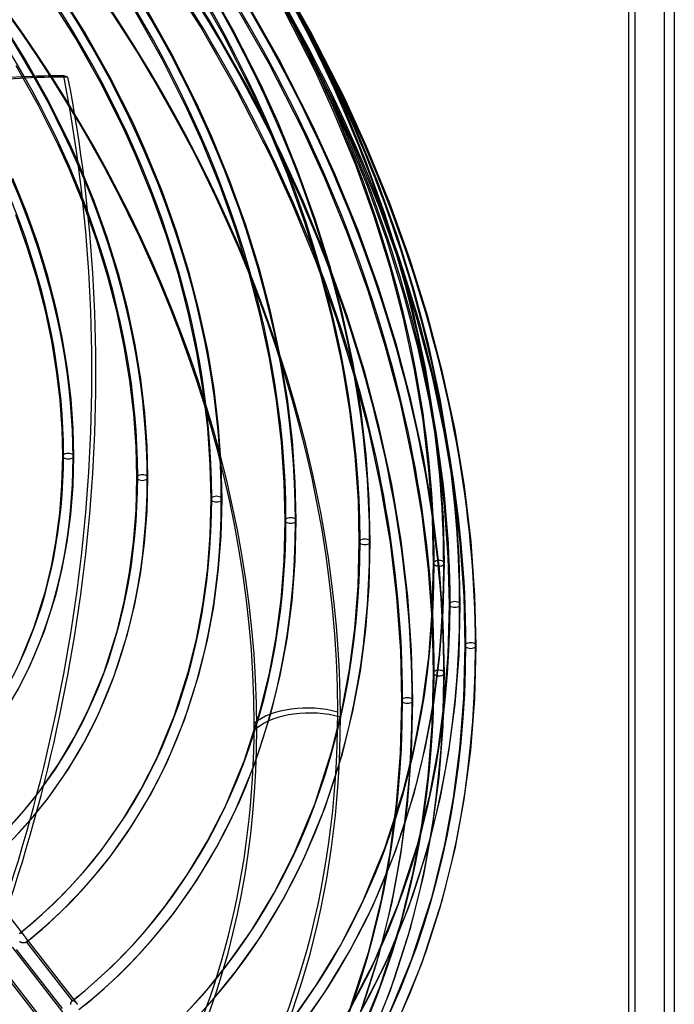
# Model space of a CAD drawing. Header units: millimetres. Extents: x -192 to 186, y -241 to 236.
# Tile 73 of 87: x 95 to 186, y -81 to 56. Entities that reach past the tile are written whole.
import ezdxf

# ---------------------------------------------------------------- set-up
doc = ezdxf.new("R2010")
doc.units = ezdxf.units.MM
doc.layers.add('MAIN-1', color=7, linetype='Continuous')
doc.layers.add('MAIN-2', color=7, linetype='Continuous')

msp = doc.modelspace()

# ---------------------------------------------------------------- linework, layer by layer
at = {"layer": 'MAIN-1'}
for p, q in [((186.2, -222.62), (186.2, 115.12)), ((179.83, 109.75), (179.83, -226.27)), ((180.7, 110.36), (180.7, -227.39))]:
    msp.add_line(p, q, dxfattribs=at)
for centre, major_axis, ratio, start_param, end_param in [((-0.5, -0.43), (106.05, -122.46), 0.75, 0.713724, 3.466968), ((-4.75, -4.11), (-100.49, 116.04), 0.75, -2.427868, -0.857072), ((-40.5, -35.07), (-100.49, 116.04), 0.75, -3.141592, -0.857072), ((-40.5, -35.07), (99.83, -115.28), 0.75, 0, 2.284521), ((-0.5, -0.43), (106.05, -122.46), 0.75, -0.325375, 0.713724), ((135.55, -44.61), (-8.5, 0), 0.5, -2.094395, -0.523599), ((-4.75, -4.11), (-100.49, 116.04), 0.75, -3.141592, -2.427868)]:
    msp.add_ellipse(centre, major_axis=major_axis, ratio=ratio, start_param=start_param, end_param=end_param, dxfattribs=at)
at = {"layer": 'MAIN-2'}
for p, q in [((184.83, -221.94), (184.83, 114.08)), ((121.66, 55.75), (115.99, 64.64)), ((120.35, 54.97), (114.71, 63.81)), ((133.2, 55.34), (128.27, 63.96)), ((135.65, 54.3), (130.44, 63.41)), ((124.91, 54.49), (120.61, 62.06)), ((134.32, 53.56), (129.16, 62.58)), ((104.25, 54.24), (100.41, 60.37)), ((123.57, 53.76), (119.31, 61.26)), ((102.95, 53.44), (99.15, 59.5)), ((131.26, 50.49), (126.06, 59.56)), ((116.34, 51.24), (112.43, 58.15)), ((129.91, 49.77), (124.75, 58.78)), ((137.71, 49.4), (133.46, 57.77)), ((115, 50.52), (111.13, 57.35)), ((136.34, 48.71), (132.15, 56.99)), ((96.07, 50.33), (92.65, 55.81)), ((125.51, 45.96), (120.35, 54.97)), ((126.86, 46.68), (121.66, 55.75)), ((137.64, 46.6), (133.2, 55.34)), ((139.03, 47.23), (134.56, 56.03)), ((106.43, 47.27), (102.95, 53.44)), ((107.77, 47.99), (104.25, 54.24)), ((127.41, 46.17), (123.57, 53.76)), ((128.79, 46.82), (124.91, 54.49)), ((138.98, 44.41), (134.32, 53.56)), ((140.35, 45.07), (135.65, 54.3)), ((119.86, 44.24), (116.34, 51.24)), ((97.86, 44.02), (94.77, 49.53)), ((99.2, 44.74), (96.07, 50.33)), ((118.48, 43.59), (115, 50.52)), ((134.56, 40.63), (129.91, 49.77)), ((135.94, 41.29), (131.26, 50.49)), ((140.4, 43.48), (137.71, 49.4)), ((97.04, 48.05), (97.6, 47.87)), ((101.93, 47.94), (101.37, 48.12)), ((110.94, 41.67), (107.77, 47.99)), ((139, 42.87), (136.34, 48.71)), ((109.56, 41.02), (106.43, 47.27)), ((131.54, 37.48), (126.86, 46.68)), ((131.18, 41.56), (128.79, 46.82)), ((140.52, 40.29), (137.64, 46.6)), ((141.92, 40.9), (139.03, 47.23)), ((130.16, 36.82), (125.51, 45.96)), ((129.78, 40.95), (127.41, 46.17)), ((100.64, 38.44), (97.86, 44.02)), ((102.02, 39.09), (99.2, 44.74)), ((121.95, 39.64), (119.86, 44.24)), ((142.03, 37.71), (138.98, 44.41)), ((143.43, 38.32), (140.35, 45.07)), ((120.55, 39.03), (118.48, 43.59)), ((141.93, 35.73), (139, 42.87)), ((143.35, 36.28), (140.4, 43.48)), ((112.73, 37.72), (110.94, 41.67)), ((133.91, 34.9), (131.18, 41.56)), ((139.03, 34.51), (135.94, 41.29)), ((111.33, 37.11), (109.56, 41.02)), ((132.48, 34.35), (129.78, 40.95)), ((137.63, 33.9), (134.56, 40.63)), ((143.58, 32.82), (140.52, 40.29)), ((145, 33.36), (141.92, 40.9)), ((102.1, 35.19), (100.64, 38.44)), ((103.5, 35.79), (102.02, 39.09)), ((123.04, 32.96), (120.55, 39.03)), ((124.46, 33.51), (121.95, 39.64)), ((146.66, 30.44), (143.43, 38.32)), ((113.59, 31.57), (111.33, 37.11)), ((115.02, 32.12), (112.73, 37.72)), ((134.63, 30.7), (131.54, 37.48)), ((145.24, 29.89), (142.03, 37.71)), ((105.57, 30.73), (103.5, 35.79)), ((133.23, 30.09), (130.16, 36.82)), ((144.5, 28.6), (141.93, 35.73)), ((145.94, 29.09), (143.35, 36.28)), ((104.15, 30.19), (102.1, 35.19)), ((134.86, 27.75), (132.48, 34.35)), ((136.3, 28.24), (133.91, 34.9)), ((142.26, 26.63), (139.03, 34.51)), ((96.13, 29.34), (94.28, 33.87)), ((125.22, 26.9), (123.04, 32.96)), ((126.66, 27.38), (124.46, 33.51)), ((140.83, 26.09), (137.63, 33.9)), ((146.27, 25.34), (143.58, 32.82)), ((147.72, 25.82), (145, 33.36)), ((115.58, 26.04), (113.59, 31.57)), ((117.03, 26.53), (115.02, 32.12)), ((105.94, 25.19), (104.15, 30.19)), ((107.39, 25.67), (105.57, 30.73)), ((136.43, 22.28), (133.23, 30.09)), ((137.86, 22.82), (134.63, 30.7)), ((149.5, 22.56), (146.66, 30.44)), ((96.3, 24.34), (94.71, 28.8)), ((97.75, 24.82), (96.13, 29.34)), ((148.05, 22.08), (145.24, 29.89)), ((148.18, 21.92), (145.94, 29.09)), ((128.56, 21.28), (126.66, 27.38)), ((136.9, 21.18), (134.86, 27.75)), ((138.37, 21.6), (136.3, 28.24)), ((146.71, 21.49), (144.5, 28.6)), ((117.29, 20.53), (115.58, 26.04)), ((118.75, 20.95), (117.03, 26.53)), ((127.09, 20.86), (125.22, 26.9)), ((143.65, 18.27), (140.83, 26.09)), ((145.1, 18.76), (142.26, 26.63)), ((99.14, 20.31), (97.75, 24.82)), ((107.48, 20.21), (105.94, 25.19)), ((108.95, 20.63), (107.39, 25.67)), ((148.59, 17.9), (146.27, 25.34)), ((150.06, 18.31), (147.72, 25.82)), ((97.67, 19.89), (96.3, 24.34)), ((139.25, 14.46), (136.43, 22.28)), ((140.7, 14.95), (137.86, 22.82)), ((150.48, 14.29), (148.05, 22.08)), ((150.05, 14.8), (148.18, 21.92)), ((151.95, 14.71), (149.5, 22.56)), ((110.25, 15.63), (108.95, 20.63)), ((118.72, 15.07), (117.29, 20.53)), ((120.2, 15.42), (118.75, 20.95)), ((128.67, 14.86), (127.09, 20.86)), ((130.15, 15.22), (128.56, 21.28)), ((138.62, 14.66), (136.9, 21.18)), ((140.1, 15.01), (138.37, 21.6)), ((148.57, 14.43), (146.71, 21.49)), ((98.81, 15.48), (97.67, 19.89)), ((100.3, 15.83), (99.14, 20.31)), ((108.77, 15.28), (107.48, 20.21)), ((146.08, 10.49), (143.65, 18.27)), ((147.55, 10.91), (145.1, 18.76)), ((150.55, 10.51), (148.59, 17.9)), ((152.03, 10.86), (150.06, 18.31)), ((99.7, 11.28), (98.81, 15.48)), ((101.2, 11.56), (100.3, 15.83)), ((109.78, 10.49), (108.77, 15.28)), ((111.28, 10.77), (110.25, 15.63)), ((119.86, 9.69), (118.72, 15.07)), ((121.36, 9.98), (120.2, 15.42)), ((131.44, 9.19), (130.15, 15.22)), ((129.95, 8.9), (128.67, 14.86)), ((140.03, 8.11), (138.62, 14.66)), ((141.68, 6.68), (139.25, 14.46)), ((141.53, 8.4), (140.1, 15.01)), ((143.15, 7.1), (140.7, 14.95)), ((150.11, 7.31), (148.57, 14.43)), ((151.61, 7.61), (150.05, 14.8)), ((152.53, 6.56), (150.48, 14.29)), ((154.01, 6.91), (151.95, 14.71)), ((100.38, 7.14), (99.7, 11.28)), ((101.89, 7.35), (101.2, 11.56)), ((110.56, 5.77), (109.78, 10.49)), ((112.07, 5.98), (111.28, 10.77)), ((120.74, 4.4), (119.86, 9.69)), ((122.25, 4.62), (121.36, 9.98)), ((148.13, 2.76), (146.08, 10.49)), ((149.61, 3.12), (147.55, 10.91)), ((152.17, 3.01), (150.55, 10.51)), ((153.67, 3.28), (152.03, 10.86)), ((130.92, 3.03), (129.95, 8.9)), ((132.43, 3.25), (131.44, 9.19)), ((142.62, 1.88), (141.53, 8.4)), ((100.86, 3.07), (100.38, 7.14)), ((102.38, 3.21), (101.89, 7.35)), ((141.11, 1.67), (140.03, 8.11)), ((145.21, -0.69), (143.15, 7.1)), ((151.29, 0.29), (150.11, 7.31)), ((152.8, 0.52), (151.61, 7.61)), ((155.73, -1.03), (154.01, 6.91)), ((111.11, 1.14), (110.56, 5.77)), ((112.63, 1.28), (112.07, 5.98)), ((143.73, -1.05), (141.68, 6.68)), ((154.23, -1.32), (152.53, 6.56)), ((121.36, -0.79), (120.74, 4.4)), ((122.88, -0.65), (122.25, 4.62)), ((101.14, -0.9), (100.86, 3.07)), ((102.66, -0.83), (102.38, 3.21)), ((131.61, -2.73), (130.92, 3.03)), ((133.13, -2.58), (132.43, 3.25)), ((149.83, -5.12), (148.13, 2.76)), ((151.33, -4.83), (149.61, 3.12)), ((153.41, -4.38), (152.17, 3.01)), ((154.92, -4.17), (153.67, 3.28)), ((141.86, -4.66), (141.11, 1.67)), ((143.38, -4.51), (142.62, 1.88)), ((111.43, -3.39), (111.11, 1.14)), ((112.95, -3.32), (112.63, 1.28)), ((152.11, -6.59), (151.29, 0.29)), ((153.63, -6.45), (152.8, 0.52)), ((101.23, -4.7), (101.14, -0.9)), ((102.75, -4.7), (102.66, -0.83)), ((121.72, -5.87), (121.36, -0.79)), ((123.24, -5.8), (122.88, -0.65)), ((145.43, -8.93), (143.73, -1.05)), ((146.93, -8.64), (145.21, -0.69)), ((155.54, -9.08), (154.23, -1.32)), ((157.05, -8.86), (155.73, -1.03)), ((132.01, -8.36), (131.61, -2.73)), ((133.53, -8.29), (133.13, -2.58)), ((111.53, -7.67), (111.43, -3.39)), ((113.05, -7.67), (112.95, -3.32)), ((101.12, -8.73), (101.23, -4.7)), ((102.65, -8.81), (102.75, -4.7)), ((142.3, -10.84), (141.86, -4.66)), ((143.82, -10.77), (143.38, -4.51)), ((151.14, -12.88), (149.83, -5.12)), ((152.65, -12.66), (151.33, -4.83)), ((154.28, -11.64), (153.41, -4.38)), ((155.8, -11.5), (154.92, -4.17)), ((121.83, -10.65), (121.72, -5.87)), ((123.36, -10.65), (123.24, -5.8)), ((152.59, -13.32), (152.11, -6.59)), ((154.11, -13.25), (153.63, -6.45)), ((111.41, -12.22), (111.53, -7.67)), ((112.94, -12.3), (113.05, -7.67)), ((100.82, -12.62), (101.12, -8.73)), ((102.34, -12.78), (102.65, -8.81)), ((132.13, -13.62), (132.01, -8.36)), ((133.66, -13.62), (133.53, -8.29)), ((146.74, -16.69), (145.43, -8.93)), ((148.25, -16.47), (146.93, -8.64)), ((156.45, -16.69), (155.54, -9.08)), ((157.97, -16.54), (157.05, -8.86)), ((121.7, -15.71), (121.83, -10.65)), ((123.22, -15.79), (123.36, -10.65)), ((142.43, -16.59), (142.3, -10.84)), ((143.96, -16.59), (143.82, -10.77)), ((111.07, -16.62), (111.41, -12.22)), ((112.59, -16.77), (112.94, -12.3)), ((154.78, -18.73), (154.28, -11.64)), ((156.31, -18.66), (155.8, -11.5)), ((100.33, -16.37), (100.82, -12.62)), ((101.84, -16.61), (102.34, -12.78)), ((131.99, -19.21), (132.13, -13.62)), ((133.51, -19.29), (133.66, -13.62)), ((152.05, -20.5), (151.14, -12.88)), ((152.73, -19.57), (152.59, -13.32)), ((153.57, -20.35), (152.65, -12.66)), ((154.26, -19.57), (154.11, -13.25)), ((99.66, -19.98), (100.33, -16.37)), ((121.32, -20.61), (121.7, -15.71)), ((122.84, -20.77), (123.22, -15.79)), ((101.15, -20.3), (101.84, -16.61)), ((110.52, -20.86), (111.07, -16.62)), ((112.02, -21.09), (112.59, -16.77)), ((142.28, -22.7), (142.43, -16.59)), ((143.8, -22.78), (143.96, -16.59)), ((147.65, -24.31), (146.74, -16.69)), ((149.17, -24.16), (148.25, -16.47)), ((156.98, -24.13), (156.45, -16.69)), ((158.5, -24.06), (157.97, -16.54)), ((154.94, -25.28), (154.78, -18.73)), ((156.46, -25.28), (156.31, -18.66)), ((98.82, -23.45), (99.66, -19.98)), ((100.29, -23.85), (101.15, -20.3)), ((131.57, -24.61), (131.99, -19.21)), ((133.09, -24.77), (133.51, -19.29)), ((152.58, -27.94), (152.05, -20.5)), ((152.56, -26.2), (152.73, -19.57)), ((154.1, -27.87), (153.57, -20.35)), ((154.09, -26.27), (154.26, -19.57)), ((109.76, -24.93), (110.52, -20.86)), ((111.25, -25.25), (112.02, -21.09)), ((120.7, -25.34), (121.32, -20.61)), ((122.21, -25.58), (122.84, -20.77)), ((141.82, -28.61), (142.28, -22.7)), ((143.33, -28.76), (143.8, -22.78)), ((97.2, -28.55), (98.82, -23.45)), ((98.64, -29.07), (100.29, -23.85)), ((130.89, -29.82), (131.57, -24.61)), ((148.18, -31.75), (147.65, -24.31)), ((149.7, -31.68), (149.17, -24.16)), ((157.14, -31), (156.98, -24.13)), ((158.67, -31), (158.5, -24.06)), ((108.77, -28.99), (109.76, -24.93)), ((110.24, -29.39), (111.25, -25.25)), ((119.86, -29.88), (120.7, -25.34)), ((121.35, -30.2), (122.21, -25.58)), ((132.39, -30.06), (133.09, -24.77)), ((154.76, -32.25), (154.94, -25.28)), ((156.28, -32.32), (156.46, -25.28)), ((152.07, -32.6), (152.56, -26.2)), ((153.58, -32.76), (154.09, -26.27)), ((95.24, -33.28), (97.2, -28.55)), ((141.07, -34.3), (141.82, -28.61)), ((152.74, -34.81), (152.58, -27.94)), ((154.27, -34.81), (154.1, -27.87)), ((96.62, -33.93), (98.64, -29.07)), ((106.96, -34.67), (108.77, -28.99)), ((108.39, -35.19), (110.24, -29.39)), ((118.72, -34.53), (119.86, -29.88)), ((129.96, -34.83), (130.89, -29.82)), ((131.45, -35.15), (132.39, -30.06)), ((142.58, -34.54), (143.33, -28.76)), ((120.19, -34.93), (121.35, -30.2)), ((156.95, -38.3), (157.14, -31)), ((158.48, -38.37), (158.67, -31)), ((148.34, -38.62), (148.18, -31.75)), ((149.87, -38.62), (149.7, -31.68)), ((151.26, -38.78), (152.07, -32.6)), ((152.76, -39.02), (153.58, -32.76)), ((154.24, -38.97), (154.76, -32.25)), ((155.75, -39.13), (156.28, -32.32)), ((94.92, -37.29), (96.62, -33.93)), ((104.76, -39.95), (106.96, -34.67)), ((106.15, -40.6), (108.39, -35.19)), ((116.72, -40.79), (118.72, -34.53)), ((118.15, -41.32), (120.19, -34.93)), ((128.67, -40.06), (129.96, -34.83)), ((130.14, -40.47), (131.45, -35.15)), ((140.05, -39.78), (141.07, -34.3)), ((141.55, -40.1), (142.58, -34.54)), ((152.55, -42.11), (152.74, -34.81)), ((154.08, -42.18), (154.27, -34.81)), ((148.15, -45.92), (148.34, -38.62)), ((149.68, -46), (149.87, -38.62)), ((150.15, -44.73), (151.26, -38.78)), ((151.64, -45.05), (152.76, -39.02)), ((153.39, -45.47), (154.24, -38.97)), ((154.89, -45.7), (155.75, -39.13)), ((156.41, -45.35), (156.95, -38.3)), ((157.92, -45.51), (158.48, -38.37)), ((102.82, -43.77), (104.76, -39.95)), ((104.16, -44.51), (106.15, -40.6)), ((114.29, -46.62), (116.72, -40.79)), ((126.47, -46.91), (128.67, -40.06)), ((127.9, -47.44), (130.14, -40.47)), ((138.63, -45.6), (140.05, -39.78)), ((140.1, -46.01), (141.55, -40.1)), ((115.67, -47.27), (118.15, -41.32)), ((152.01, -49.16), (152.55, -42.11)), ((153.52, -49.32), (154.08, -42.18)), ((100.68, -47.37), (102.82, -43.77)), ((101.97, -48.19), (104.16, -44.51)), ((148.58, -51.13), (150.15, -44.73)), ((150.05, -51.55), (151.64, -45.05)), ((136.23, -53.04), (138.63, -45.6)), ((137.66, -53.56), (140.1, -46.01)), ((147.61, -52.97), (148.15, -45.92)), ((149.12, -53.13), (149.68, -46)), ((152.23, -51.71), (153.39, -45.47)), ((153.72, -52.03), (154.89, -45.7)), ((155.51, -52.15), (156.41, -45.35)), ((157.02, -52.39), (157.92, -45.51)), ((97.94, -51.3), (100.68, -47.37)), ((112.07, -50.99), (114.29, -46.62)), ((113.4, -51.73), (115.67, -47.27)), ((123.82, -53.29), (126.47, -46.91)), ((125.2, -53.94), (127.9, -47.44)), ((99.15, -52.22), (101.97, -48.19)), ((151.11, -55.96), (152.01, -49.16)), ((152.62, -56.2), (153.52, -49.32)), ((96.01, -53.7), (97.94, -51.3)), ((109.61, -55.09), (112.07, -50.99)), ((110.89, -55.92), (113.4, -51.73)), ((145.99, -59.15), (148.58, -51.13)), ((147.42, -59.69), (150.05, -51.55)), ((150.55, -58.51), (152.23, -51.71)), ((97.18, -54.68), (99.15, -52.22)), ((121.31, -58.21), (123.82, -53.29)), ((133.34, -59.96), (136.23, -53.04)), ((146.71, -59.77), (147.61, -52.97)), ((148.22, -60.01), (149.12, -53.13)), ((152.03, -58.91), (153.72, -52.03)), ((154.3, -58.69), (155.51, -52.15)), ((155.79, -59.01), (157.02, -52.39)), ((93.98, -55.98), (96.01, -53.7)), ((95.1, -57.02), (97.18, -54.68)), ((122.64, -58.95), (125.2, -53.94)), ((134.73, -60.61), (137.66, -53.56)), ((106.68, -59.27), (109.61, -55.09)), ((107.9, -60.19), (110.89, -55.92)), ((149.9, -62.5), (151.11, -55.96)), ((151.39, -62.82), (152.62, -56.2)), ((118.53, -62.82), (121.31, -58.21)), ((147.84, -66.9), (150.55, -58.51)), ((152.54, -65.86), (154.3, -58.69)), ((104.54, -61.95), (106.68, -59.27)), ((119.81, -63.65), (122.64, -58.95)), ((130.55, -65.43), (133.34, -59.96)), ((142.87, -66.63), (145.99, -59.15)), ((144.25, -67.28), (147.42, -59.69)), ((145.5, -66.31), (146.71, -59.77)), ((146.99, -66.63), (148.22, -60.01)), ((149.27, -67.42), (152.03, -58.91)), ((154, -66.27), (155.79, -59.01)), ((105.7, -62.93), (107.9, -60.19)), ((131.89, -66.17), (134.73, -60.61)), ((88.69, -62.06), (95.86, -71.29)), ((102.27, -64.49), (104.54, -61.95)), ((115.42, -67.24), (118.53, -62.82)), ((148.13, -69.68), (149.9, -62.5)), ((149.6, -70.09), (151.39, -62.82)), ((103.38, -65.53), (105.7, -62.93)), ((116.64, -68.16), (119.81, -63.65)), ((99.9, -66.89), (102.27, -64.49)), ((100.95, -67.99), (103.38, -65.53)), ((127.46, -70.55), (130.55, -65.43)), ((97.4, -69.17), (99.9, -66.89)), ((128.73, -71.38), (131.89, -66.17)), ((139.8, -72.63), (142.87, -66.63)), ((143.73, -73.49), (145.5, -66.31)), ((144.58, -74.72), (147.84, -66.9)), ((145.2, -73.9), (146.99, -66.63)), ((149.7, -74.63), (152.54, -65.86)), ((151.13, -75.16), (154, -66.27)), ((98.4, -70.32), (100.95, -67.99)), ((113.06, -70.19), (115.42, -67.24)), ((114.22, -71.18), (116.64, -68.16)), ((141.13, -73.39), (144.25, -67.28)), ((145.96, -75.36), (149.27, -67.42)), ((96.69, -69.77), (97.05, -69.47)), ((97.05, -69.47), (97.4, -69.17)), ((145.29, -78.44), (148.13, -69.68)), ((95.22, -70.98), (95.24, -70.96)), ((95.24, -70.96), (95.24, -70.96)), ((95.24, -70.96), (95.25, -70.96)), ((95.25, -70.95), (95.62, -70.66)), ((95.25, -70.95), (95.28, -70.94)), ((95.25, -70.96), (95.25, -70.95)), ((95.25, -70.95), (95.25, -70.95)), ((95.25, -70.96), (95.25, -70.96)), ((95.25, -70.96), (95.25, -70.96)), ((95.28, -70.94), (95.3, -70.92)), ((95.3, -70.92), (95.32, -70.91)), ((95.32, -70.91), (95.35, -70.9)), ((95.35, -70.9), (95.37, -70.9)), ((95.37, -70.9), (95.4, -70.9)), ((95.4, -70.9), (95.42, -70.9)), ((95.42, -70.9), (95.44, -70.9)), ((95.44, -70.9), (95.47, -70.91)), ((95.47, -70.91), (95.49, -70.92)), ((95.49, -70.92), (95.52, -70.93)), ((95.52, -70.93), (95.54, -70.95)), ((95.54, -70.95), (95.57, -70.96)), ((95.57, -70.96), (95.59, -70.98)), ((95.59, -70.98), (95.61, -71)), ((95.61, -71), (95.64, -71.03)), ((95.62, -70.66), (95.98, -70.37)), ((95.64, -71.03), (95.66, -71.05)), ((95.66, -71.05), (95.68, -71.07)), ((95.68, -71.07), (95.71, -71.1)), ((95.71, -71.1), (95.73, -71.13)), ((95.98, -70.37), (96.34, -70.07)), ((96.34, -70.07), (96.69, -69.77)), ((97.29, -71.26), (97.66, -70.95)), ((97.66, -70.95), (98.03, -70.64)), ((98.03, -70.64), (98.4, -70.32)), ((110.56, -73), (113.06, -70.19)), ((124.17, -75.21), (127.46, -70.55)), ((146.72, -78.97), (149.6, -70.09)), ((95.26, -72.14), (95.23, -72.11)), ((95.3, -72.16), (95.26, -72.14)), ((95.33, -72.18), (95.3, -72.16)), ((95.37, -72.2), (95.33, -72.18)), ((95.41, -72.22), (95.37, -72.2)), ((95.44, -72.23), (95.41, -72.22)), ((95.48, -72.25), (95.44, -72.23)), ((95.52, -72.26), (95.48, -72.25)), ((95.56, -72.27), (95.52, -72.26)), ((95.6, -72.27), (95.56, -72.27)), ((95.64, -72.28), (95.6, -72.27)), ((95.68, -72.29), (95.64, -72.28)), ((95.72, -72.29), (95.68, -72.29)), ((95.76, -72.29), (95.72, -72.29)), ((95.73, -71.13), (95.75, -71.16)), ((95.75, -71.16), (95.78, -71.19)), ((95.8, -72.29), (95.76, -72.29)), ((95.78, -71.19), (95.8, -71.22)), ((95.8, -71.22), (95.83, -71.25)), ((95.84, -72.29), (95.8, -72.29)), ((95.83, -71.25), (95.86, -71.29)), ((95.88, -72.28), (95.84, -72.29)), ((95.86, -71.29), (95.88, -71.31)), ((95.88, -71.31), (95.9, -71.34)), ((95.92, -72.28), (95.88, -72.28)), ((95.9, -71.34), (95.92, -71.37)), ((95.92, -71.37), (95.94, -71.4)), ((95.96, -72.27), (95.92, -72.28)), ((95.94, -71.4), (95.96, -71.42)), ((95.96, -71.42), (95.98, -71.45)), ((95.99, -72.26), (95.96, -72.27)), ((95.98, -71.45), (96.01, -71.48)), ((95.98, -71.45), (103.14, -80.68)), ((96.02, -72.25), (95.99, -72.26)), ((96.01, -71.48), (96.03, -71.52)), ((96.06, -72.24), (96.02, -72.25)), ((96.03, -71.52), (96.06, -71.55)), ((96.06, -71.55), (96.08, -71.58)), ((96.09, -72.22), (96.06, -72.24)), ((96.08, -71.58), (96.11, -71.61)), ((96.11, -72.21), (96.09, -72.22)), ((96.11, -71.61), (96.13, -71.65)), ((96.14, -72.19), (96.11, -72.21)), ((96.13, -71.65), (96.15, -71.68)), ((96.16, -72.18), (96.14, -72.19)), ((96.15, -71.68), (96.17, -71.71)), ((96.17, -72.17), (96.16, -72.18)), ((96.17, -71.71), (96.19, -71.74)), ((96.17, -72.18), (96.54, -71.87)), ((96.18, -72.17), (96.17, -72.17)), ((96.17, -72.17), (96.17, -72.17)), ((96.17, -72.17), (96.17, -72.17)), ((96.17, -72.17), (96.17, -72.17)), ((96.17, -72.17), (96.17, -72.17)), ((96.2, -72.15), (96.18, -72.17)), ((96.18, -72.17), (102.53, -80.35)), ((96.19, -71.74), (96.2, -71.76)), ((96.2, -71.76), (96.22, -71.79)), ((96.21, -72.13), (96.2, -72.15)), ((96.23, -72.1), (96.21, -72.13)), ((96.22, -71.79), (96.23, -71.82)), ((96.23, -71.82), (96.24, -71.85)), ((96.24, -72.08), (96.23, -72.1)), ((96.24, -71.85), (96.25, -71.88)), ((96.25, -72.06), (96.24, -72.08)), ((96.25, -71.88), (96.26, -71.9)), ((96.26, -72.03), (96.25, -72.06)), ((96.26, -71.9), (96.26, -71.93)), ((96.26, -71.93), (96.27, -71.96)), ((96.27, -71.98), (96.26, -72.01)), ((96.26, -72.01), (96.26, -72.03)), ((96.27, -71.96), (96.27, -71.98)), ((96.54, -71.87), (96.92, -71.57)), ((96.92, -71.57), (97.29, -71.26)), ((111.67, -74.04), (114.22, -71.18)), ((125.38, -76.13), (128.73, -71.38)), ((94.21, -72.89), (101.36, -82.12)), ((101.17, -81.4), (94.82, -73.21)), ((107.94, -75.65), (110.56, -73)), ((136.4, -78.25), (139.8, -72.63)), ((137.66, -79.11), (141.13, -73.39)), ((140.89, -82.25), (143.73, -73.49)), ((91.81, -74.48), (98.97, -83.71)), ((109, -76.75), (111.67, -74.04)), ((141.32, -81.09), (144.58, -74.72)), ((142.32, -82.78), (145.2, -73.9)), ((146.28, -82.81), (149.7, -74.63)), ((147.67, -83.45), (151.13, -75.16)), ((92.01, -75.21), (98.37, -83.39)), ((105.19, -78.16), (107.94, -75.65)), ((121.58, -78.44), (124.17, -75.21)), ((122.74, -79.43), (125.38, -76.13)), ((142.65, -81.82), (145.96, -75.36)), ((106.19, -79.31), (109, -76.75)), ((103.44, -79.63), (103.88, -79.27)), ((103.88, -79.27), (104.32, -78.9)), ((104.32, -78.9), (104.76, -78.53)), ((104.76, -78.53), (105.19, -78.16)), ((118.85, -81.51), (121.58, -78.44)), ((132.91, -83.18), (136.4, -78.25)), ((134.13, -84.1), (137.66, -79.11)), ((141.88, -86.62), (145.29, -78.44)), ((143.27, -87.26), (146.72, -78.97)), ((102.35, -80.69), (102.36, -80.66)), ((102.36, -80.66), (102.37, -80.62)), ((102.37, -80.62), (102.38, -80.58)), ((102.38, -80.58), (102.4, -80.55)), ((102.4, -80.55), (102.41, -80.51)), ((102.41, -80.51), (102.43, -80.48)), ((102.43, -80.48), (102.45, -80.45)), ((102.45, -80.45), (102.47, -80.42)), ((102.47, -80.42), (102.49, -80.4)), ((102.49, -80.4), (102.51, -80.38)), ((102.51, -80.38), (102.53, -80.35)), ((102.53, -80.35), (102.53, -80.35)), ((102.53, -80.35), (102.54, -80.35)), ((102.54, -80.34), (102.99, -79.99)), ((102.54, -80.34), (102.57, -80.33)), ((102.54, -80.35), (102.54, -80.34)), ((102.54, -80.35), (102.54, -80.35)), ((102.54, -80.35), (102.54, -80.35)), ((102.54, -80.35), (102.54, -80.35)), ((102.57, -80.33), (102.59, -80.31)), ((102.59, -80.31), (102.61, -80.3)), ((102.61, -80.3), (102.64, -80.3)), ((102.64, -80.3), (102.66, -80.29)), ((102.66, -80.29), (102.69, -80.29)), ((102.69, -80.29), (102.71, -80.29)), ((102.71, -80.29), (102.73, -80.3)), ((102.73, -80.3), (102.76, -80.31)), ((102.76, -80.31), (102.78, -80.31)), ((102.78, -80.31), (102.81, -80.33)), ((102.81, -80.33), (102.83, -80.34)), ((102.83, -80.34), (102.85, -80.36)), ((102.85, -80.36), (102.88, -80.38)), ((102.88, -80.38), (102.9, -80.4)), ((102.9, -80.4), (102.92, -80.42)), ((102.92, -80.42), (102.95, -80.44)), ((102.95, -80.44), (102.97, -80.47)), ((102.97, -80.47), (102.99, -80.49)), ((102.99, -79.99), (103.44, -79.63)), ((102.99, -80.49), (103.02, -80.52)), ((103.02, -80.52), (103.04, -80.55)), ((103.04, -80.55), (103.07, -80.58)), ((103.07, -80.58), (103.09, -80.61)), ((103.09, -80.61), (103.12, -80.65)), ((103.12, -80.65), (103.14, -80.68)), ((104.38, -80.83), (104.83, -80.46)), ((104.83, -80.46), (105.29, -80.08)), ((105.29, -80.08), (105.74, -79.7)), ((105.74, -79.7), (106.19, -79.31)), ((119.96, -82.55), (122.74, -79.43)), ((102.32, -80.82), (102.33, -80.78)), ((102.33, -80.78), (102.34, -80.73)), ((102.34, -80.73), (102.35, -80.69)), ((103.14, -80.68), (103.16, -80.71)), ((103.16, -80.71), (103.19, -80.73)), ((103.19, -80.73), (103.21, -80.76)), ((103.21, -80.76), (103.23, -80.79)), ((103.23, -80.79), (103.25, -80.82))]:
    msp.add_line(p, q, dxfattribs=at)
for centre, major_axis, ratio, start_param, end_param in [((0, 0), (-105.4, 121.7), 0.75, -2.427868, 0.713724), ((-4.25, -3.68), (-99.83, 115.28), 0.75, -2.427868, -0.857072), ((21.43, 18.56), (99.34, -114.7), 0.75, 0.713724, 1.468967), ((21.43, 18.56), (-100.33, 115.86), 0.75, -2.427868, -1.671484), ((17.03, 14.75), (-105.33, 121.62), 0.75, -2.427868, -1.670101), ((12.63, 10.94), (-110.32, 127.38), 0.75, -2.427868, -1.668171), ((17.03, 14.75), (104.33, -120.47), 0.75, 0.713724, 1.471565), ((12.63, 10.94), (109.32, -126.23), 0.75, 0.713724, 1.472816), ((8.23, 7.13), (-110.32, 127.38), 0.75, -2.427868, -1.668171), ((21.43, 18.56), (91.55, -105.71), 0.75, 0.713724, 1.466401), ((21.43, 18.56), (-92.55, 106.86), 0.75, -2.427868, -1.674838), ((8.23, 7.13), (109.32, -126.23), 0.75, 0.713724, 1.473773), ((3.83, 3.32), (109.32, -126.23), 0.75, 0.713724, 1.473773), ((3.83, 3.32), (-110.32, 127.38), 0.75, -2.427868, -1.668171), ((21.43, 18.56), (-84.76, 97.87), 0.75, -2.427868, -1.677813), ((21.43, 18.56), (83.76, -96.72), 0.75, 0.713724, 1.463358), ((21.43, 18.56), (-76.97, 88.88), 0.75, -2.427868, -1.68139), ((21.43, 18.56), (75.97, -87.73), 0.75, 0.713724, 1.459691), ((21.43, 18.56), (68.19, -78.74), 0.75, 0.713724, 1.455185), ((21.43, 18.56), (-69.19, 79.89), 0.75, -2.427868, -1.685774), ((21.43, 18.56), (60.4, -69.74), 0.75, 0.713724, 1.449515), ((21.43, 18.56), (-61.4, 70.9), 0.75, -2.427868, -1.69127), ((85.33, -108.09), (48.2, 151.1), 0.807621, 0.282496, 0.848549), ((84.77, -107.91), (-48.2, -151.1), 0.807621, -2.859097, -2.491229), ((-55.46, -16.43), (-59.05, -185.1), 0.807621, 1.539133, 2.167452), ((-54.9, -16.61), (59.05, 185.1), 0.807621, -1.60246, -0.974141), ((84.77, -107.91), (-48.2, -151.1), 0.807621, -2.892314, -2.859097), ((85.33, -108.09), (48.2, 151.1), 0.807621, 0.249279, 0.282496), ((0, 0), (-105.4, 121.7), 0.75, 0.713724, 3.855317), ((21.43, 18.56), (60.4, -69.74), 0.75, -0.022067, 0.713724), ((21.43, 18.56), (-61.4, 70.9), 0.75, 3.118719, 3.855317), ((101.99, -4.7), (-0.762, 0), 0.5, -0.523599, 2.617994), ((101.99, -4.7), (-0.762, 0), 0.5, 2.617994, 5.759587), ((21.43, 18.56), (68.19, -78.74), 0.75, -0.027736, 0.713724), ((21.43, 18.56), (-69.19, 79.89), 0.75, 3.113222, 3.855317), ((112.29, -7.67), (-0.762, 0), 0.5, -0.523599, 2.617994), ((112.29, -7.67), (-0.762, 0), 0.5, 2.617994, 5.759587), ((21.43, 18.56), (75.97, -87.73), 0.75, -0.032242, 0.713724), ((21.43, 18.56), (-76.97, 88.88), 0.75, 3.108839, 3.855317), ((122.59, -10.65), (-0.762, 0), 0.5, -0.523599, 2.617994), ((122.59, -10.65), (-0.762, 0), 0.5, 2.617994, 5.759587), ((21.43, 18.56), (83.76, -96.72), 0.75, -0.035909, 0.713724), ((132.89, -13.62), (-0.762, 0), 0.5, -0.523599, 2.617994), ((132.89, -13.62), (-0.762, 0), 0.5, 2.617994, 5.759587), ((21.43, 18.56), (-84.76, 97.87), 0.75, 3.105262, 3.855317), ((21.43, 18.56), (91.55, -105.71), 0.75, -0.038953, 0.713724), ((143.2, -16.59), (-0.762, 0), 0.5, -0.523599, 2.617994), ((143.2, -16.59), (-0.762, 0), 0.5, 2.617994, 5.759587), ((21.43, 18.56), (-92.55, 106.86), 0.75, 3.102287, 3.855317), ((153.5, -19.57), (-0.762, 0), 0.5, 2.617994, 5.759587), ((21.43, 18.56), (99.34, -114.7), 0.75, -0.041518, 0.713724), ((21.43, 18.56), (-100.33, 115.86), 0.75, 3.098933, 3.855317), ((153.5, -19.57), (-0.762, 0), 0.5, -0.523599, 2.617994), ((17.03, 14.75), (104.33, -120.47), 0.75, -0.044116, 0.713724), ((17.03, 14.75), (-105.33, 121.62), 0.75, 3.09755, 3.855317), ((155.7, -25.28), (-0.762, 0), 0.5, -0.523599, 2.617994), ((155.7, -25.28), (-0.762, 0), 0.5, 2.617994, 5.759587), ((12.63, 10.94), (109.32, -126.23), 0.75, -0.045367, 0.713724), ((12.63, 10.94), (-110.32, 127.38), 0.75, 3.09562, 3.855317), ((157.9, -31), (-0.762, 0), 0.5, -0.523599, 2.617994), ((157.9, -31), (-0.762, 0), 0.5, 2.617994, 5.759587), ((8.23, 7.13), (109.32, -126.23), 0.75, -0.046325, 0.713724), ((8.23, 7.13), (-110.32, 127.38), 0.75, 3.09562, 3.855317), ((153.5, -34.81), (-0.762, 0), 0.5, -0.523599, 2.617994), ((153.5, -34.81), (-0.762, 0), 0.5, 2.617994, 5.759587), ((149.1, -38.62), (-0.762, 0), 0.5, 2.617994, 5.759587), ((3.83, 3.32), (109.32, -126.23), 0.75, -0.046325, 0.713724), ((3.83, 3.32), (-110.32, 127.38), 0.75, 3.09562, 3.855317), ((135.18, -43.93), (8.5, 0), 0.5, 1.047198, 2.617994), ((149.1, -38.62), (-0.762, 0), 0.5, -0.523599, 2.617994), ((21.43, 18.56), (-84.76, 97.87), 0.75, 1.534466, 3.034576), ((-4.25, -3.68), (-99.83, 115.28), 0.75, 2.93039, 3.855317), ((21.43, 18.56), (-92.55, 106.86), 0.75, 1.531491, 3.037551), ((21.43, 18.56), (-100.33, 115.86), 0.75, 1.528136, 3.040905), ((17.03, 14.75), (-105.33, 121.62), 0.75, 1.526753, 3.042288), ((12.63, 10.94), (-110.32, 127.38), 0.75, 1.524823, 3.044218), ((8.23, 7.13), (-110.32, 127.38), 0.75, 1.524823, 3.044218), ((3.83, 3.32), (-110.32, 127.38), 0.75, 1.524823, 3.044218), ((3.83, 3.32), (109.32, -126.23), 0.75, -1.617121, -0.097023)]:
    msp.add_ellipse(centre, major_axis=major_axis, ratio=ratio, start_param=start_param, end_param=end_param, dxfattribs=at)

doc.saveas('drawing.dxf')
